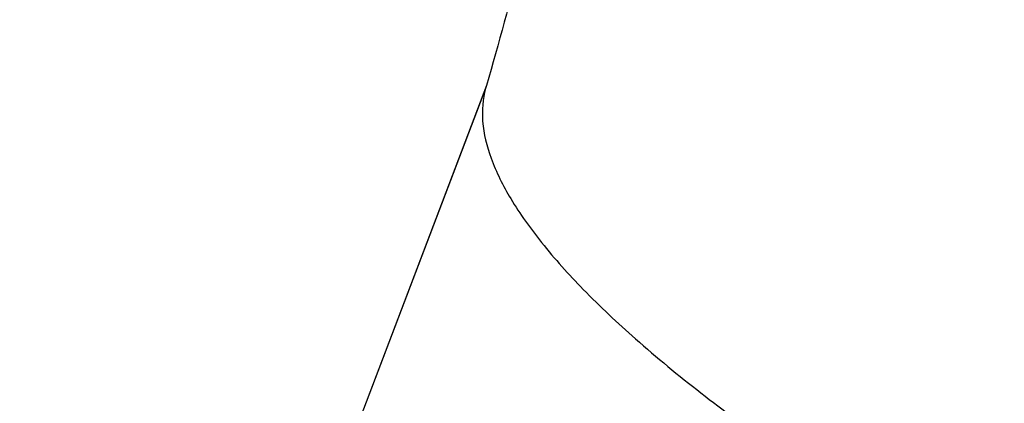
# Model space of a CAD drawing. Header units: inches. Extents: x 0 to 17, y 0 to 11.
# Tile 22 of 37: x 12.816 to 13.087, y 6.341 to 6.447. Entities that reach past the tile are written whole.
import ezdxf

# ---------------------------------------------------------------- set-up
doc = ezdxf.new("R2010")
doc.units = ezdxf.units.IN
doc.header["$LTSCALE"] = 0.935
doc.header["$MEASUREMENT"] = 0
doc.layers.get('0').update_dxf_attribs({"linetype": 'CONTINUOUS'})

msp = doc.modelspace()

# ---------------------------------------------------------------- linework, layer by layer
at = {"color": 7, "linetype": 'Continuous'}
for p, q in [((12.944611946, 6.428666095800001), (12.8159381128, 6.0901002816)), ((12.9442992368, 6.4278425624), (12.8159416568, 6.090098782)), ((12.944611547, 6.4286658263), (12.8187874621, 6.0975787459)), ((12.9446194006, 6.4286635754), (12.9443774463, 6.4278129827)), ((12.9446116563, 6.428666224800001), (12.9443775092, 6.4278128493))]:
    msp.add_line(p, q, dxfattribs=at)
for points, knots in [([(13.0071650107, 6.6675365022), (13.0062155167, 6.6644097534), (13.0055640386, 6.6572437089), (13.0082965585, 6.6459533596), (13.0143653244, 6.6337600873), (13.0236848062, 6.6206599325), (13.0361841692, 6.6067068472), (13.051770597, 6.5920071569), (13.0703132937, 6.576688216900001), (13.0999661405, 6.5547429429), (13.1432281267, 6.527075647), (13.2015767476, 6.494937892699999), (13.2661421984, 6.4638844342), (13.3114748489, 6.4447915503), (13.3347565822, 6.435638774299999)], [0, 0, 0, 0, 0.0235635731, 0.050565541, 0.0828076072, 0.1212214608, 0.1661714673, 0.2176846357, 0.2755760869, 0.3395102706, 0.4836004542, 0.6454607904, 0.819608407, 1, 1, 1, 1]), ([(13.0071906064, 6.6675335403), (13.0062395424, 6.6644074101), (13.0055846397, 6.657242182), (13.0083132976, 6.6459519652), (13.014378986, 6.6337588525), (13.0236960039, 6.6206587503), (13.0361935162, 6.6067055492), (13.0517787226, 6.5920055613), (13.0703208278, 6.576686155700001), (13.099973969, 6.5547398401), (13.143237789, 6.5270711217), (13.2015900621, 6.4949317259), (13.2661605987, 6.4638766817), (13.3114971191, 6.4447829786), (13.3347809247, 6.435629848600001)], [0, 0, 0, 0, 0.0235619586, 0.0505597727, 0.0827968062, 0.1212058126, 0.1661517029, 0.2176617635, 0.2755512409, 0.3394846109, 0.4835765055, 0.6454424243, 0.8195984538, 1, 1, 1, 1]), ([(13.3374508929, 6.4424650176), (13.3167695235, 6.4505955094), (13.276303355, 6.4675096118), (13.2181263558, 6.4948784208), (13.1644271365, 6.523325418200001), (13.1167713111, 6.5520101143), (13.0819005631, 6.576301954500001), (13.0582674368, 6.595368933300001), (13.0435797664, 6.608619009), (13.0312877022, 6.621316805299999), (13.0214710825, 6.633383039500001), (13.0141893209, 6.644737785), (13.010814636, 6.6523680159), (13.0096794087, 6.6560120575)], [0, 0, 0, 0, 0.1675086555, 0.3304819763, 0.4844816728, 0.6253720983, 0.7495441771, 0.8044450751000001, 0.8541756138, 0.8985595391, 0.9375394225, 0.9712294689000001, 1, 1, 1, 1]), ([(13.3374751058, 6.442456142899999), (13.3167936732, 6.4505862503), (13.2763273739, 6.467499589), (13.2181501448, 6.494867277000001), (13.1644506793, 6.523313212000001), (13.1167945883, 6.551996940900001), (13.0819235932, 6.5762880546), (13.0582902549, 6.5953545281), (13.0436024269, 6.608604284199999), (13.0313102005, 6.6213018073), (13.0214934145, 6.633367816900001), (13.0142114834, 6.6447223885), (13.0108366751, 6.6523525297), (13.0097013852, 6.6559965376)], [0, 0, 0, 0, 0.1675087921, 0.3304821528, 0.4844818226, 0.6253721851, 0.7495441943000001, 0.8044450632, 0.8541755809, 0.8985594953, 0.9375393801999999, 0.9712294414, 1, 1, 1, 1]), ([(13.003959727, 6.6544966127), (13.0030153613, 6.6513840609), (13.0023684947, 6.644250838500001), (13.0050901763, 6.6330127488), (13.0111323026, 6.6208759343), (13.0204098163, 6.607836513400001), (13.0328522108, 6.593948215), (13.0483670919, 6.579316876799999), (13.0668242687, 6.5640692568), (13.0963397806, 6.5422263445), (13.1394007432, 6.5146881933), (13.197477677, 6.4827005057), (13.2617420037, 6.4517921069), (13.3068630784, 6.4327883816), (13.3300361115, 6.423678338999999)], [0, 0, 0, 0, 0.0235643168, 0.05056816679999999, 0.08281250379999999, 0.1212285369, 0.1661803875, 0.2176949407, 0.2755872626, 0.3395217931, 0.4836111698, 0.6454689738, 0.8196128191, 1, 1, 1, 1]), ([(13.0039855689, 6.6544936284), (13.0030396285, 6.651381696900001), (13.0023893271, 6.6442492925), (13.0051071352, 6.633011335), (13.0111461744, 6.620874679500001), (13.0204212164, 6.6078353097), (13.032861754, 6.593946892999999), (13.0483754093, 6.5793152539), (13.066831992, 6.5640671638), (13.0963477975, 6.5422232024), (13.1394105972, 6.5146836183), (13.1974911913, 6.482694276), (13.2617606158, 6.4517842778), (13.30688557, 6.4327797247), (13.3300606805, 6.423669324)], [0, 0, 0, 0, 0.023562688, 0.0505623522, 0.0828016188, 0.121212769, 0.1661604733, 0.2176718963, 0.2755622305, 0.3394959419, 0.4835870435, 0.6454504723, 0.8196027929, 1, 1, 1, 1]), ([(13.332729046, 6.4305010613), (13.3121434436, 6.438593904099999), (13.2718646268, 6.455429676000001), (13.2139568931, 6.482671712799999), (13.1605060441, 6.5109869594), (13.1130703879, 6.539538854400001), (13.0783605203, 6.563718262), (13.0548361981, 6.5826970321), (13.0402159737, 6.5958858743), (13.0279801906, 6.6085250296), (13.0182083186, 6.620535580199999), (13.0109595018, 6.6318379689), (13.0075998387, 6.6394330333), (13.0064695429, 6.643060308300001)], [0, 0, 0, 0, 0.1675066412, 0.3304781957, 0.4844766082, 0.6253664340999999, 0.7495387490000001, 0.8044401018, 0.8541713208, 0.8985561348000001, 0.9375370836, 0.9712283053, 1, 1, 1, 1]), ([(13.3327534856, 6.4304920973), (13.3121678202, 6.4385845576), (13.2718888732, 6.455419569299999), (13.2139809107, 6.4826604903), (13.1605298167, 6.5109746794), (13.113093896, 6.539525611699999), (13.0783837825, 6.5637042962), (13.0548592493, 6.582682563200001), (13.040238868, 6.5958710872), (13.0280029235, 6.608509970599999), (13.0182308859, 6.6205202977), (13.0109819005, 6.6318225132), (13.0076221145, 6.6394174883), (13.0064917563, 6.643044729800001)], [0, 0, 0, 0, 0.1675067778, 0.3304783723, 0.4844767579, 0.625366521, 0.7495387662, 0.8044400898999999, 0.8541712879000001, 0.8985560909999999, 0.9375370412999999, 0.9712282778, 1, 1, 1, 1]), ([(12.9976044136, 6.6284118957), (12.9966696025, 6.625328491), (12.9960302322, 6.6182623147), (12.9987277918, 6.6071303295), (13.004714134, 6.5951081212), (13.0139050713, 6.582191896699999), (13.0262307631, 6.568434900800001), (13.0415996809, 6.553941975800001), (13.0598828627, 6.5388386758), (13.0891196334, 6.517202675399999), (13.1317733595, 6.489925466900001), (13.1893005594, 6.4582409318), (13.2529561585, 6.427625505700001), (13.297649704, 6.408801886), (13.3206031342, 6.3997781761)], [0, 0, 0, 0, 0.0235649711, 0.0505704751, 0.0828168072, 0.1212347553, 0.166188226, 0.2177039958, 0.2755970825, 0.3395319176, 0.4836205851, 0.645476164, 0.8196166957, 1, 1, 1, 1]), ([(12.9976307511, 6.6284088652), (12.9966943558, 6.625326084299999), (12.9960515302, 6.6182607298), (12.9987451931, 6.6071288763), (13.004728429, 6.595106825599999), (13.0139168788, 6.582190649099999), (13.0262407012, 6.5684335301), (13.0416083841, 6.5539402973), (13.0598909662, 6.5388365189), (13.0891280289, 6.5171994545), (13.1317835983, 6.4899207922), (13.1893144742, 6.4582345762), (13.2529751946, 6.4276175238), (13.2976726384, 6.4087930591), (13.3206281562, 6.3997689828)], [0, 0, 0, 0, 0.0235633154, 0.0505645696, 0.0828057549, 0.121218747, 0.1661680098, 0.2176806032, 0.2755716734, 0.339505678, 0.4835960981, 0.6454573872, 0.8196065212, 1, 1, 1, 1]), ([(13.3280089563, 6.4185416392), (13.3075247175, 6.4265946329), (13.2674438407, 6.4433473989), (13.2098195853, 6.470454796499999), (13.1566281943, 6.4986303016), (13.1094195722, 6.527041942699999), (13.0748729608, 6.5511029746), (13.0514563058, 6.569989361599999), (13.0369007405, 6.5831148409), (13.0247169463, 6.5956937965), (13.0149840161, 6.6076476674), (13.0077608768, 6.618897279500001), (13.0044099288, 6.6264570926), (13.0032809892, 6.6300678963)], [0, 0, 0, 0, 0.1674804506, 0.3304290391, 0.4844107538, 0.6252927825, 0.7494681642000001, 0.8043754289, 0.8541154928, 0.8985118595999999, 0.9375066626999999, 0.9712131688, 1, 1, 1, 1]), ([(13.3280336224, 6.418532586), (13.307549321, 6.4265851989), (13.2674683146, 6.4433372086), (13.2098438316, 6.470443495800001), (13.1566521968, 6.498617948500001), (13.1094433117, 6.527028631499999), (13.0748964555, 6.5510889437), (13.0514795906, 6.56997483), (13.0369238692, 6.5830999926), (13.0247399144, 6.5956786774), (13.0150068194, 6.607632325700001), (13.0077835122, 6.618881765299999), (13.004432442, 6.626441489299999), (13.0033034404, 6.6300522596)], [0, 0, 0, 0, 0.1674805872, 0.3304292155, 0.4844109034, 0.6252928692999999, 0.7494681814, 0.804375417, 0.8541154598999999, 0.8985118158, 0.9375066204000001, 0.9712131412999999, 1, 1, 1, 1]), ([(13.3232922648, 6.4065910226), (13.3029145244, 6.4146021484), (13.263041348, 6.4312676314), (13.2057138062, 6.458233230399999), (13.1527924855, 6.4862616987), (13.1058179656, 6.514526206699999), (13.0714376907, 6.538463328), (13.0481286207, 6.557253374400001), (13.0336360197, 6.57031335), (13.0215012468, 6.5828304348), (13.0118030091, 6.5947264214), (13.0046000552, 6.6059225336), (13.0012529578, 6.6134467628), (13.0001225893, 6.6170411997)], [0, 0, 0, 0, 0.1674348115, 0.3303433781, 0.4842959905, 0.6251644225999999, 0.7493451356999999, 0.8042626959, 0.8540181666, 0.8984346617, 0.9374536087, 0.9711867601, 1, 1, 1, 1]), ([(13.3233171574, 6.4065818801), (13.3029393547, 6.4145926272), (13.2630660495, 6.4312573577), (13.2057382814, 6.458221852), (13.1528167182, 6.4862492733), (13.1058419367, 6.514512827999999), (13.0714614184, 6.538449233), (13.0481521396, 6.557238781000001), (13.0336593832, 6.5702984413), (13.0215244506, 6.5828152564), (13.011826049, 6.5947110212), (13.004622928, 6.6059069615), (13.0012757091, 6.613431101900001), (13.0001452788, 6.6170255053)], [0, 0, 0, 0, 0.1674349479, 0.3303435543, 0.4842961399, 0.6251645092, 0.7493451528, 0.804262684, 0.8540181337, 0.8984346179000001, 0.9374535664, 0.9711867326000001, 1, 1, 1, 1]), ([(12.9840977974, 6.5725397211), (12.9850130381, 6.5637888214), (12.9905555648, 6.550450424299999), (13.0017151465, 6.5343570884), (13.0130163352, 6.5213082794), (13.0267389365, 6.507889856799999), (13.0492010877, 6.488629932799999), (13.082968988, 6.464148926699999), (13.1297253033, 6.4352664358), (13.1829895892, 6.4065784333), (13.2411063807, 6.3789746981), (13.2816691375, 6.3619645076), (13.3024365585, 6.3538001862)], [0, 0, 0, 0, 0.06666852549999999, 0.1053401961, 0.1486956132, 0.1971124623, 0.250689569, 0.3727509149, 0.5126677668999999, 0.6668563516, 0.8309188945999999, 1, 1, 1, 1]), ([(12.9808173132, 6.5696465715), (12.9751587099, 6.5459988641), (12.9637754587, 6.4988297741), (12.9512380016, 6.4519474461), (12.9446194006, 6.4286635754)], [0, 0, 0, 0, 0.5011233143, 1, 1, 1, 1]), ([(13.0212093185, 6.5578760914), (13.02799595, 6.5507538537), (13.0437041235, 6.536269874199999), (13.0708046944, 6.5151924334), (13.1028948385, 6.493393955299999), (13.1532907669, 6.4628778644), (13.2242259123, 6.4261980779), (13.2843791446, 6.400226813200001), (13.3158906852, 6.387838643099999)], [0, 0, 0, 0, 0.0862406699, 0.1869052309, 0.3007494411, 0.4261082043, 0.7031853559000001, 1, 1, 1, 1]), ([(13.021214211, 6.557880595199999), (13.0279998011, 6.550757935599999), (13.0437067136, 6.536273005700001), (13.0708066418, 6.515194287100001), (13.1028977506, 6.4933941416), (13.1532975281, 6.4628750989), (13.224240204, 6.426191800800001), (13.2844004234, 6.4002184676), (13.3159159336, 6.3878293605)], [0, 0, 0, 0, 0.08623060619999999, 0.1868884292, 0.300729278, 0.4260878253, 0.7031721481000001, 1, 1, 1, 1]), ([(13.3138674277, 6.3827120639), (13.2820030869, 6.395238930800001), (13.235477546, 6.4153368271), (13.1762737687, 6.4448587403), (13.135684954, 6.467158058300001), (13.0990083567, 6.4895163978), (13.0669070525, 6.5115186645), (13.0399611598, 6.5327505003), (13.0244437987, 6.547342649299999), (13.0177957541, 6.5545112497)], [0, 0, 0, 0, 0.2982049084, 0.4409333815, 0.5760994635, 0.7014323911, 0.8149119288, 0.9148472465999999, 1, 1, 1, 1]), ([(13.3138927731, 6.382702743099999), (13.2820244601, 6.395230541), (13.2354933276, 6.4153301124), (13.1762829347, 6.4448548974), (13.135690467, 6.4671562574), (13.0990115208, 6.4895165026), (13.0669093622, 6.5115204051), (13.039964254, 6.532753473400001), (13.0244482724, 6.547346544), (13.0178013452, 6.5545155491)], [0, 0, 0, 0, 0.2982183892, 0.4409516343, 0.5761202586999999, 0.7014529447, 0.8149290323, 0.9148574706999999, 1, 1, 1, 1]), ([(13.0618660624, 6.552898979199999), (13.0696778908, 6.5467375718), (13.0864833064, 6.5343337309), (13.124143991, 6.5093193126), (13.1779302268, 6.4783596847), (13.248866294, 6.443372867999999), (13.2992733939, 6.4219634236), (13.3253181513, 6.411724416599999)], [0, 0, 0, 0, 0.09956276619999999, 0.2088899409, 0.4523012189, 0.7199512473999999, 1, 1, 1, 1]), ([(13.0618671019, 6.552902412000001), (13.0696788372, 6.5467405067), (13.0864844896, 6.534335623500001), (13.1241470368, 6.509318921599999), (13.1779379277, 6.4783563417), (13.2488816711, 6.4433663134), (13.2992948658, 6.421955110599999), (13.3253429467, 6.4117153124)], [0, 0, 0, 0, 0.0995560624, 0.2088789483, 0.4522881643, 0.7199428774, 1, 1, 1, 1]), ([(13.3185786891, 6.39464852), (13.292505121, 6.404898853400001), (13.2420644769, 6.4263348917), (13.1711427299, 6.461374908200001), (13.1174448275, 6.4923794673), (13.0799376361, 6.5174176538), (13.0632396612, 6.529825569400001), (13.0554910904, 6.5359871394)], [0, 0, 0, 0, 0.2805671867, 0.5485136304, 0.7917998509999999, 0.9008587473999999, 1, 1, 1, 1]), ([(13.318603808, 6.394639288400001), (13.2925268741, 6.404890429), (13.2420800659, 6.4263282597), (13.1711505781, 6.4613715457), (13.1174480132, 6.4923791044), (13.0799390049, 6.5174196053), (13.0632408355, 6.529828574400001), (13.0554923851, 6.5359906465)], [0, 0, 0, 0, 0.280575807, 0.5485270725, 0.7918111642, 0.900865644, 1, 1, 1, 1]), ([(13.3091576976, 6.3707796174), (13.2800839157, 6.3822094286), (13.2242693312, 6.4061556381), (13.1580288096, 6.439777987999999), (13.1101667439, 6.4677985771), (13.078899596, 6.488066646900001), (13.051707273, 6.507866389), (13.0354703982, 6.5214624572), (13.0281965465, 6.528177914)], [0, 0, 0, 0, 0.2896962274, 0.5628073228, 0.6882320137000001, 0.8038649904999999, 0.9081960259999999, 1, 1, 1, 1]), ([(13.3091832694, 6.3707702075), (13.2801093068, 6.3821995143), (13.2242943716, 6.4061447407), (13.1580533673, 6.4397659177), (13.1101909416, 6.4677856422), (13.0789235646, 6.488053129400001), (13.0517310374, 6.5078523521), (13.0354940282, 6.5214481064), (13.0282201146, 6.5281634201)], [0, 0, 0, 0, 0.2896967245, 0.5628079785, 0.6882326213, 0.8038654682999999, 0.9081962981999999, 1, 1, 1, 1]), ([(13.0481004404, 6.517776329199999), (13.0557695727, 6.5116022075), (13.0723399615, 6.4991632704), (13.1096930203, 6.4740389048), (13.1633684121, 6.442903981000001), (13.2344145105, 6.4077124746), (13.2850094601, 6.3861924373), (13.3111800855, 6.375903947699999)], [0, 0, 0, 0, 0.0985066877, 0.2071611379, 0.4502580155, 0.7186509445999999, 1, 1, 1, 1]), ([(13.0481021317, 6.5177798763), (13.055771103, 6.511605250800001), (13.0723416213, 6.4991652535), (13.1096964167, 6.474038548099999), (13.1633764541, 6.4429005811), (13.2344303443, 6.4077057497), (13.2850315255, 6.386183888), (13.3112055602, 6.3758945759)], [0, 0, 0, 0, 0.0984995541, 0.2071494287, 0.4502440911, 0.7186420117, 1, 1, 1, 1]), ([(13.0398117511, 6.5072263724), (13.0474088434, 6.5009560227), (13.0639134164, 6.4883113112), (13.1013892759, 6.4627229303), (13.1556455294, 6.4309641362), (13.2277728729, 6.395057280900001), (13.2792712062, 6.3731163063), (13.3059441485, 6.3626303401)], [0, 0, 0, 0, 0.09723894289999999, 0.2050832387, 0.4477977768, 0.7170836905, 1, 1, 1, 1]), ([(13.0398140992, 6.5072298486), (13.047410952, 6.5009590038), (13.0639155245, 6.4883132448), (13.1013929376, 6.462722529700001), (13.1556537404, 6.4309606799), (13.2277888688, 6.3950504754), (13.279293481, 6.373107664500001), (13.3059698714, 6.362620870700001)], [0, 0, 0, 0, 0.0972315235, 0.2050710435, 0.4477832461, 0.7170743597, 1, 1, 1, 1]), ([(13.0407012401, 6.499782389), (13.0483295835, 6.4936060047), (13.0648308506, 6.4811597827), (13.1020863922, 6.4560093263), (13.1557104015, 6.4248288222), (13.2267612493, 6.389577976), (13.2773906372, 6.368021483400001), (13.3035883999, 6.3577144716)], [0, 0, 0, 0, 0.0982239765, 0.2066923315, 0.4496863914, 0.7182713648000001, 1, 1, 1, 1]), ([(13.0407031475, 6.4997859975), (13.0483306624, 6.4936096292), (13.0648305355, 6.4811633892), (13.1020841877, 6.45601266), (13.155707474, 6.4248315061), (13.2267591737, 6.389579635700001), (13.2773899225, 6.3680224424), (13.3035886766, 6.357715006)], [0, 0, 0, 0, 0.0982173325, 0.2066810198, 0.4496717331, 0.7182608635, 1, 1, 1, 1]), ([(13.2991227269, 6.3459623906), (13.2747683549, 6.3555389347), (13.2275191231, 6.375545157), (13.1606917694, 6.408181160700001), (13.1012622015, 6.4418090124), (13.0653472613, 6.4658181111), (13.0493117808, 6.477908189)], [0, 0, 0, 0, 0.2771830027, 0.5431789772, 0.7872899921, 1, 1, 1, 1]), ([(13.0859993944, 6.4622437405), (13.08916695, 6.460147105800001), (13.1024164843, 6.4515312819), (13.1159294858, 6.443323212), (13.1263048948, 6.4372831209)], [0, 0, 0, 0, 0.2403550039, 1, 1, 1, 1]), ([(12.9443778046, 6.4278127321), (12.9435516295, 6.424905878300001), (12.9430605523, 6.4182631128), (12.9457059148, 6.4078334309), (12.9514114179, 6.396571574), (12.9600992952, 6.384479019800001), (12.9717016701, 6.3716027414), (12.992110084, 6.3524511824), (13.0244388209, 6.3277049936), (13.0705639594, 6.2982204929), (13.1243587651, 6.2686224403), (13.1838390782, 6.2400223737), (13.22559484, 6.2224362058), (13.2470361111, 6.214005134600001)], [0, 0, 0, 0, 0.0236203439, 0.0507677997, 0.0831802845, 0.1217537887, 0.1668356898, 0.2184508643, 0.3403179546, 0.4843504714, 0.6460315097, 0.8199203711, 1, 1, 1, 1])]:
    msp.add_open_spline(points, degree=3, knots=knots, dxfattribs=at)

doc.saveas('drawing.dxf')
